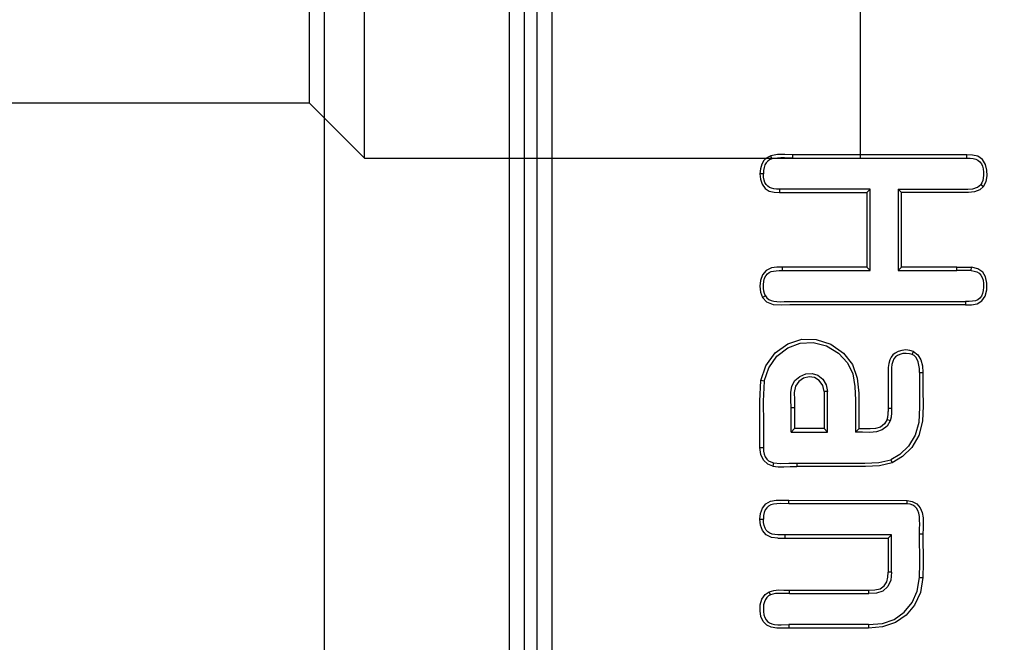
# Model space of a CAD drawing. Header units: millimetres. Extents: x 0 to 770, y -15 to 420.
# Tile 55 of 105: x 411.28 to 412.471, y 252.044 to 252.797. Entities that reach past the tile are written whole.
import ezdxf

# ---------------------------------------------------------------- set-up
doc = ezdxf.new("R2010")
doc.units = ezdxf.units.MM
doc.header["$LTSCALE"] = 32.67
doc.linetypes.add('PHANTOM', pattern=[0.8, 0.45, -0.05, 0.1, -0.05, 0.1, -0.05])
doc.layers.get('0').update_dxf_attribs({"linetype": 'CONTINUOUS'})
for name, color, linetype in [('CHAMFER', 7, 'CONTINUOUS'), ('CRV2', 7, 'CONTINUOUS'), ('DRIV_DIM', 7, 'CONTINUOUS')]:
    doc.layers.add(name, color=color, linetype=linetype)
doc.styles.get("Standard").update_dxf_attribs({"font": 'txt', "width": 0.8})
doc.dimstyles.new('DIMSTYLE_9', dxfattribs={"dimtxt": 3.8, "dimasz": 1.8, "dimexe": 2, "dimexo": 1.5, "dimgap": 0.95, "dimtad": 1, "dimdec": 3, "dimlfac": 15, "dimdsep": 46, "dimtxsty": 'STANDARD', "dimblk": 'OPEN', "dimblk1": 'OPEN', "dimblk2": 'OPEN', "dimcen": 0.09, "dimadec": 0, "dimazin": 0, "dimtp": 0.001, "dimtm": 0.001, "dimtfac": 1, "dimtdec": 3, "dimtofl": 0, "dimtmove": 0, "dimatfit": 3, "dimldrblk": 'OPEN', "dimfxl": 1, "dimtolj": 1, "dimarcsym": 0})

# ---------------------------------------------------------------- blocks, each defined once
blk = doc.blocks.new('_OPEN')
at = {"color": 0, "linetype": 'BYBLOCK'}
for p, q in [((0, 0), (-1, 0.34202)), ((-1, -0.34202), (0, 0)), ((-1, 0), (0, 0))]:
    blk.add_line(p, q, dxfattribs=at)
blk = doc.blocks.new('*D45')
at = {"layer": 'DRIV_DIM', "color": 2, "linetype": 'CONTINUOUS'}
for p, q in [((397.9217, 275.5632), (509.36, 275.5632)), ((507.36, 275.5632), (507.36, 262.2299)), ((507.36, 248.8966), (507.36, 262.2299)), ((484.7422, 248.8966), (509.36, 248.8966))]:
    blk.add_line(p, q, dxfattribs=at)
at = {"layer": 'DRIV_DIM', "color": 2, "linetype": 'CONTINUOUS', "xscale": 1.8, "yscale": 1.8, "zscale": 1.8}
for p, rotation in [((507.36, 275.5632), 90), ((507.36, 248.8966), 270)]:
    blk.add_blockref('_OPEN', p, dxfattribs=dict(at, rotation=rotation))

msp = doc.modelspace()

# ---------------------------------------------------------------- linework, layer by layer
at = {"color": 6, "linetype": 'CONTINUOUS'}
for p, q in [((411.648333, 255.282324), (411.648333, 251.977487)), ((412.2151, 252.629905), (412.425476, 252.629905)), ((412.425499, 252.63402), (412.215123, 252.63402)), ((412.308784, 252.592376), (412.199075, 252.592376)), ((412.199098, 252.588262), (412.304693, 252.588262)), ((412.308784, 252.592376), (412.304693, 252.588262)), ((412.304693, 252.588262), (412.304693, 252.498112)), ((412.308784, 252.493998), (412.308784, 252.592376)), ((412.34245, 252.592376), (412.346587, 252.588262)), ((412.34245, 252.592376), (412.34245, 252.493998)), ((412.419976, 252.588262), (412.346587, 252.588262)), ((412.346587, 252.498112), (412.346587, 252.588262)), ((412.202466, 252.493998), (412.308784, 252.493998)), ((412.304693, 252.498112), (412.202489, 252.498112)), ((412.308784, 252.493998), (412.304693, 252.498112)), ((412.34245, 252.493998), (412.346587, 252.498112)), ((412.34245, 252.493998), (412.413329, 252.493998)), ((412.413352, 252.498112), (412.346587, 252.498112)), ((412.209543, 252.45646), (412.423781, 252.456469)), ((412.423803, 252.452355), (412.211341, 252.452355)), ((412.330493, 252.371175), (412.330499, 252.323654)), ((412.252944, 252.347793), (412.252944, 252.302745)), ((412.257035, 252.298631), (412.257035, 252.34782)), ((412.213078, 252.298631), (412.213078, 252.328288)), ((412.217216, 252.328288), (412.217216, 252.302745)), ((412.213078, 252.298631), (412.217216, 252.302745)), ((412.213078, 252.298631), (412.257035, 252.298631)), ((412.252944, 252.302745), (412.217216, 252.302745)), ((412.257035, 252.298631), (412.252944, 252.302745)), ((412.290702, 252.298631), (412.294839, 252.302683)), ((412.302852, 252.256988), (412.220108, 252.256988)), ((412.210218, 252.216028), (412.353489, 252.215967)), ((412.353214, 252.211861), (412.210195, 252.211913)), ((412.19692, 252.170255), (412.330493, 252.17027)), ((412.334585, 252.174384), (412.205526, 252.174384)), ((412.334585, 252.174384), (412.330493, 252.17027)), ((412.330493, 252.17027), (412.330493, 252.129089)), ((412.334585, 252.129089), (412.334585, 252.174384)), ((412.210933, 252.107301), (412.307116, 252.107301)), ((412.21091, 252.103187), (412.307094, 252.103187)), ((412.200889, 252.065481), (412.210285, 252.065658)), ((412.306468, 252.065658), (412.210285, 252.065658)), ((412.306492, 252.061543), (412.210324, 252.061531))]:
    msp.add_line(p, q, dxfattribs=at)
at = {"color": 9, "linetype": 'CONTINUOUS'}
for p, q in [((411.871786, 253.197776), (411.871786, 251.727882)), ((411.889952, 253.197776), (411.889952, 251.727882)), ((411.905231, 253.197776), (411.905231, 251.543069)), ((411.923396, 253.197776), (411.923396, 251.543069)), ((412.189628, 252.628992), (412.188414, 252.632916)), ((412.2151, 252.629905), (412.215123, 252.63402)), ((412.425476, 252.629905), (412.425499, 252.63402)), ((412.179412, 252.611141), (412.175321, 252.611141)), ((412.442532, 252.598032), (412.445869, 252.595594)), ((412.199075, 252.592376), (412.199098, 252.588262)), ((412.202466, 252.493998), (412.202489, 252.498112)), ((412.413329, 252.493998), (412.413352, 252.498112)), ((412.430993, 252.493936), (412.431293, 252.498041)), ((412.181982, 252.463424), (412.178438, 252.461372)), ((412.423781, 252.456469), (412.423803, 252.452355)), ((412.359306, 252.392423), (412.360885, 252.396234)), ((412.368325, 252.370733), (412.372461, 252.370733)), ((412.180482, 252.360328), (412.176455, 252.361054)), ((412.257035, 252.34782), (412.252944, 252.347793)), ((412.213078, 252.328288), (412.217216, 252.328288)), ((412.334585, 252.327309), (412.330496, 252.32731)), ((412.332982, 252.312093), (412.329193, 252.313643)), ((412.175321, 252.279867), (412.179412, 252.279867)), ((412.191661, 252.261506), (412.19091, 252.257465)), ((412.220085, 252.261102), (412.220108, 252.256988)), ((412.333585, 252.265172), (412.33521, 252.261382)), ((412.210195, 252.211913), (412.210217, 252.216027)), ((412.353214, 252.211861), (412.353489, 252.215967)), ((412.175321, 252.193149), (412.179412, 252.193149)), ((412.205526, 252.174384), (412.205548, 252.17027)), ((412.368325, 252.175665), (412.372478, 252.175663)), ((412.334585, 252.129089), (412.330494, 252.129089)), ((412.368283, 252.122642), (412.372417, 252.122505)), ((412.21091, 252.103187), (412.210944, 252.107311)), ((412.307094, 252.103187), (412.307116, 252.107301)), ((412.188176, 252.101737), (412.186576, 252.105517)), ((412.210285, 252.065658), (412.210308, 252.061544)), ((412.306468, 252.065658), (412.306491, 252.061543))]:
    msp.add_line(p, q, dxfattribs=at)
at = {"color": 7, "linetype": 'CONTINUOUS'}
for p, q in [((412.296891, 252.629905), (412.296891, 253.163239)), ((411.630237, 252.696572), (410.850224, 252.696572))]:
    msp.add_line(p, q, dxfattribs=at)
at = {"color": 6, "linetype": 'CONTINUOUS'}
for points in [[(412.188414, 252.632916), (412.183668, 252.630552), (412.180034, 252.62701), (412.177453, 252.622533), (412.175874, 252.617246), (412.175321, 252.611141)], [(412.215123, 252.63402), (412.205436, 252.634364), (412.196469, 252.634353), (412.188414, 252.632916)], [(412.2151, 252.629905), (412.209859, 252.630013), (412.205053, 252.630181), (412.200647, 252.63026), (412.196613, 252.630146), (412.192928, 252.629753), (412.189628, 252.628992)], [(412.425476, 252.629905), (412.429494, 252.629838), (412.433086, 252.629524), (412.436318, 252.628784), (412.439067, 252.627472), (412.441343, 252.625645), (412.443172, 252.623298), (412.444549, 252.620405), (412.445453, 252.616988), (412.445898, 252.613214), (412.445894, 252.609417), (412.445504, 252.605928), (412.444792, 252.602838), (412.44379, 252.600179), (412.442532, 252.598032)], [(412.445869, 252.595594), (412.448878, 252.601717), (412.450149, 252.608489), (412.449963, 252.615503), (412.448246, 252.62233), (412.444556, 252.628224), (412.438914, 252.632199), (412.43223, 252.633776), (412.425499, 252.63402)], [(412.189628, 252.628992), (412.186888, 252.627823), (412.184655, 252.626249), (412.182823, 252.624243), (412.181358, 252.621742), (412.180277, 252.618695), (412.179628, 252.615154), (412.179412, 252.611141)], [(412.175321, 252.611141), (412.175927, 252.604359), (412.177891, 252.59834), (412.181436, 252.593425), (412.186526, 252.590236), (412.19255, 252.588692), (412.199098, 252.588262)], [(412.199075, 252.592376), (412.195483, 252.59249), (412.192295, 252.592853), (412.189442, 252.59351), (412.186907, 252.594525), (412.184731, 252.595969), (412.182902, 252.597933), (412.181412, 252.600424), (412.180301, 252.603496), (412.179633, 252.607083), (412.179412, 252.611141)], [(412.34245, 252.592376), (412.419759, 252.592376), (412.426793, 252.592461), (412.432894, 252.593039), (412.438461, 252.594722), (412.442532, 252.598033)], [(412.445869, 252.595594), (412.441254, 252.591578), (412.434972, 252.589299), (412.427783, 252.588399), (412.419976, 252.588262)], [(412.202489, 252.498112), (412.195789, 252.498031), (412.189102, 252.497131), (412.182914, 252.494201), (412.178347, 252.488837), (412.175943, 252.482159), (412.175298, 252.475071), (412.176007, 252.468034), (412.178438, 252.461372)], [(412.181982, 252.463424), (412.180812, 252.466055), (412.179986, 252.469199), (412.179509, 252.472814), (412.179445, 252.476928), (412.179909, 252.481134), (412.180925, 252.484808), (412.182413, 252.487745), (412.184317, 252.490033), (412.186474, 252.491676), (412.188851, 252.492767), (412.191678, 252.493463), (412.194926, 252.493839), (412.198532, 252.493981), (412.202466, 252.493998)], [(412.430993, 252.493936), (412.425313, 252.494119), (412.413329, 252.493998)], [(412.413351, 252.498113), (412.417951, 252.498167), (412.422476, 252.498245), (412.426924, 252.49823), (412.431293, 252.498041)], [(412.430993, 252.493936), (412.434621, 252.493394), (412.437721, 252.492304), (412.440341, 252.490651), (412.442435, 252.488473), (412.444031, 252.485716), (412.445146, 252.482302), (412.445798, 252.478283), (412.44593, 252.473969), (412.445532, 252.469793), (412.444597, 252.466096), (412.443159, 252.463055), (412.441242, 252.460627), (412.438866, 252.458782), (412.43589, 252.457534), (412.432303, 252.456828), (412.428218, 252.456527), (412.423781, 252.456469)], [(412.423803, 252.452355), (412.431316, 252.452575), (412.437944, 252.453859), (412.443621, 252.457205), (412.447722, 252.462911), (412.44981, 252.470481), (412.449937, 252.478805), (412.448286, 252.486268), (412.44474, 252.492133), (412.439002, 252.496192), (412.431293, 252.498041)], [(412.181982, 252.463424), (412.18379, 252.460966), (412.186075, 252.459043), (412.188823, 252.457659), (412.192084, 252.456796), (412.195825, 252.456425), (412.200013, 252.456317), (412.204581, 252.456369), (412.209543, 252.45646)], [(412.211341, 252.452355), (412.201082, 252.452176), (412.191677, 252.452703), (412.183587, 252.455849), (412.178438, 252.461372)], [(412.176455, 252.361054), (412.18258, 252.378888), (412.193916, 252.394265), (412.208973, 252.405256), (412.22599, 252.410807), (412.243494, 252.410624), (412.261068, 252.404857), (412.276496, 252.39411), (412.287362, 252.380214), (412.293044, 252.363825), (412.29475, 252.345697), (412.294839, 252.325645), (412.294839, 252.302683)], [(412.180482, 252.360328), (412.185897, 252.376454), (412.195844, 252.390462), (412.209059, 252.400689), (412.223902, 252.406256), (412.239523, 252.407021), (412.255632, 252.402845), (412.270367, 252.394023), (412.28124, 252.38229), (412.287611, 252.368869), (412.290213, 252.353551), (412.290702, 252.337199), (412.290702, 252.298631)], [(412.360885, 252.396234), (412.35664, 252.397476), (412.35177, 252.39793), (412.346818, 252.397459), (412.342375, 252.39616), (412.338745, 252.39426), (412.335978, 252.391977), (412.33388, 252.389272), (412.332247, 252.385842), (412.331101, 252.381641), (412.330534, 252.376721), (412.330493, 252.371175)], [(412.359306, 252.392423), (412.356023, 252.393382), (412.352159, 252.393765), (412.348201, 252.393468), (412.344621, 252.392565), (412.34166, 252.391211), (412.339238, 252.389424), (412.337319, 252.387048), (412.33592, 252.384047), (412.335006, 252.380422), (412.334605, 252.376231), (412.334585, 252.371583)], [(412.368325, 252.370733), (412.368168, 252.375447), (412.367667, 252.379697), (412.366783, 252.383431), (412.365509, 252.386568), (412.363845, 252.389098), (412.361777, 252.391049), (412.359306, 252.392423)], [(412.360886, 252.396234), (412.366481, 252.392159), (412.369977, 252.386156), (412.371875, 252.378842), (412.372461, 252.370733)], [(412.213067, 252.328279), (412.21272, 252.337788), (412.212655, 252.346361), (412.214001, 252.354209), (412.217563, 252.360877), (412.223418, 252.365989), (412.23071, 252.369071), (412.238292, 252.369604), (412.245282, 252.367374), (412.251202, 252.362596), (412.255427, 252.355708), (412.257035, 252.34782)], [(412.334585, 252.371583), (412.334576, 252.32186), (412.334193, 252.316716), (412.332982, 252.312093)], [(412.368325, 252.370733), (412.368325, 252.349077), (412.368425, 252.328744), (412.367595, 252.310319), (412.36307, 252.294721), (412.354917, 252.281509), (412.344554, 252.271512), (412.333585, 252.265172)], [(412.372461, 252.370733), (412.372462, 252.349997), (412.372551, 252.330256), (412.371934, 252.311606), (412.36751, 252.294571), (412.359038, 252.28006), (412.34789, 252.268866), (412.33521, 252.261382)], [(412.175321, 252.279867), (412.175321, 252.308833), (412.175054, 252.335943), (412.176455, 252.361054)], [(412.180482, 252.360328), (412.179164, 252.335868), (412.179412, 252.308583), (412.179412, 252.279867)], [(412.252944, 252.347793), (412.251302, 252.355044), (412.247072, 252.361054), (412.241356, 252.364675), (412.234764, 252.36557), (412.228039, 252.363803), (412.222251, 252.359891), (412.218337, 252.35404), (412.216898, 252.346352), (412.216932, 252.337586), (412.217217, 252.328289)], [(412.329179, 252.313621), (412.330056, 252.316767), (412.330414, 252.320133), (412.330499, 252.323654)], [(412.332982, 252.312093), (412.329158, 252.30593), (412.323226, 252.301119), (412.316256, 252.298788), (412.308202, 252.298106), (412.299496, 252.298336), (412.290702, 252.298631)], [(412.329193, 252.313643), (412.325964, 252.308517), (412.321067, 252.30462), (412.315219, 252.302857), (412.308775, 252.302357), (412.301861, 252.302443), (412.294839, 252.302683)], [(412.19091, 252.257465), (412.184717, 252.259859), (412.179734, 252.26454), (412.176452, 252.27141), (412.175321, 252.279867)], [(412.179412, 252.279867), (412.179671, 252.275494), (412.180441, 252.271725), (412.181718, 252.268535), (412.183466, 252.265959), (412.185681, 252.263945), (412.188378, 252.262468), (412.191661, 252.261506)], [(412.191661, 252.261506), (412.200338, 252.260709), (412.210079, 252.260852), (412.220085, 252.261102)], [(412.220085, 252.261102), (412.302217, 252.261102), (412.319191, 252.261678), (412.333585, 252.265172)], [(412.33521, 252.261382), (412.320015, 252.257645), (412.302852, 252.256988)], [(412.19091, 252.257465), (412.197354, 252.25665), (412.204392, 252.256493), (412.211978, 252.256757), (412.220108, 252.256988)], [(412.175321, 252.193149), (412.176056, 252.200259), (412.17836, 252.206586), (412.182464, 252.211711), (412.188269, 252.214884), (412.195056, 252.216153), (412.202334, 252.216245), (412.210218, 252.216028)], [(412.353489, 252.215967), (412.359641, 252.214725), (412.365149, 252.21166), (412.369287, 252.206942), (412.371624, 252.201112), (412.372567, 252.194836), (412.372751, 252.188474), (412.372596, 252.182093), (412.37248, 252.175663)], [(412.210195, 252.211913), (412.200246, 252.212093), (412.195851, 252.211989), (412.191881, 252.21153), (412.188486, 252.210589), (412.185725, 252.209101), (412.183518, 252.207116), (412.181764, 252.204566), (412.180464, 252.201366), (412.179675, 252.197548), (412.179412, 252.193149)], [(412.368325, 252.175665), (412.36842, 252.181633), (412.368538, 252.187048), (412.368512, 252.191967), (412.368218, 252.196428), (412.367534, 252.200409), (412.366359, 252.203794), (412.364713, 252.206516), (412.362635, 252.208633), (412.360068, 252.210233), (412.356967, 252.211317), (412.353214, 252.211861)], [(412.19692, 252.170255), (412.189275, 252.171196), (412.182786, 252.174276), (412.178376, 252.179541), (412.176042, 252.185965), (412.175321, 252.193149)], [(412.205526, 252.174384), (412.201146, 252.174363), (412.19708, 252.174415), (412.193371, 252.174679), (412.190083, 252.175267), (412.187238, 252.176293), (412.184897, 252.177832), (412.182966, 252.179856), (412.181434, 252.182385), (412.180312, 252.185465), (412.179637, 252.189053), (412.179412, 252.193149)], [(412.368283, 252.122642), (412.36855, 252.139911), (412.368325, 252.175665)], [(412.37248, 252.175663), (412.372698, 252.139617), (412.372417, 252.122482)], [(412.306468, 252.065658), (412.323424, 252.067179), (412.337858, 252.072053), (412.349868, 252.080585), (412.359385, 252.092322), (412.365575, 252.106051), (412.368283, 252.122642)], [(412.372417, 252.122482), (412.369393, 252.104477), (412.362326, 252.089274), (412.35212, 252.077033), (412.339104, 252.068168), (412.323724, 252.063136), (412.306492, 252.061543)], [(412.334585, 252.129089), (412.333578, 252.119529), (412.330101, 252.111729), (412.323972, 252.106256), (412.316219, 252.103773), (412.307094, 252.103187)], [(412.307116, 252.107299), (412.314297, 252.107593), (412.320626, 252.109115), (412.325522, 252.112583), (412.3287, 252.117426), (412.330152, 252.123022), (412.330493, 252.129089)], [(412.186576, 252.105517), (412.192004, 252.107075), (412.197938, 252.107591), (412.204261, 252.10749), (412.210946, 252.107311)], [(412.210324, 252.061531), (412.202638, 252.061331), (412.195554, 252.061381), (412.18903, 252.062451), (412.183471, 252.065067), (412.17923, 252.069504), (412.176514, 252.07549), (412.175376, 252.082418), (412.175687, 252.089604), (412.177634, 252.096444), (412.181436, 252.102043), (412.186576, 252.105517)], [(412.188176, 252.101737), (412.185674, 252.100339), (412.183594, 252.098476), (412.181909, 252.096105), (412.180613, 252.093118), (412.17977, 252.089506), (412.179426, 252.085489), (412.179537, 252.081371), (412.180125, 252.077554), (412.181193, 252.074253), (412.182692, 252.071544), (412.184607, 252.069373), (412.186922, 252.067722), (412.189711, 252.066559), (412.193011, 252.065859), (412.196772, 252.065534), (412.200889, 252.065481)], [(412.21091, 252.103187), (412.206156, 252.103271), (412.201811, 252.10338), (412.197847, 252.103375), (412.194249, 252.103157), (412.191002, 252.102637), (412.188176, 252.101737)]]:
    msp.add_lwpolyline(points, dxfattribs=at)
at = {"layer": 'CHAMFER', "color": 7, "linetype": 'CONTINUOUS'}
for p, q in [((411.696891, 252.629905), (411.696891, 253.163239)), ((411.630237, 252.696572), (411.630237, 253.096572)), ((411.630237, 252.696572), (411.696899, 252.629914)), ((411.696891, 252.629905), (412.296891, 252.629905))]:
    msp.add_line(p, q, dxfattribs=at)
at = {"layer": 'CRV2', "color": 4, "linetype": 'PHANTOM'}
for centre, radius, start, end in [((385.833557, 275.563239), 109.747249, 10, 260), ((385.833557, 275.563239), 101.747249, 10, 260), ((435.073945, 284.245647), 51.747249, 295.0685828, 165.0685828), ((435.073945, 284.245647), 59.747249, 233.05969962, 10), ((377.151148, 226.322851), 51.747249, 185.0685828, 55.0685828)]:
    msp.add_arc(centre, radius, start, end, dxfattribs=at)

# ---------------------------------------------------------------- dimensions: what is measured, and where the dimension line sits
at = {"layer": 'DRIV_DIM', "color": 2, "linetype": 'CONTINUOUS'}
dim = msp.add_linear_dim(base=(507.360036, 275.563239), p1=(483.242157, 248.896572), p2=(396.421685, 275.563239), angle=90, dimstyle='DIMSTYLE_9', dxfattribs=at)
dim.commit()
dim.dimension.update_dxf_attribs({"geometry": '*D45', "text_midpoint": (507.360036, 257.669905), "dimtype": 160})

doc.saveas('drawing.dxf')
